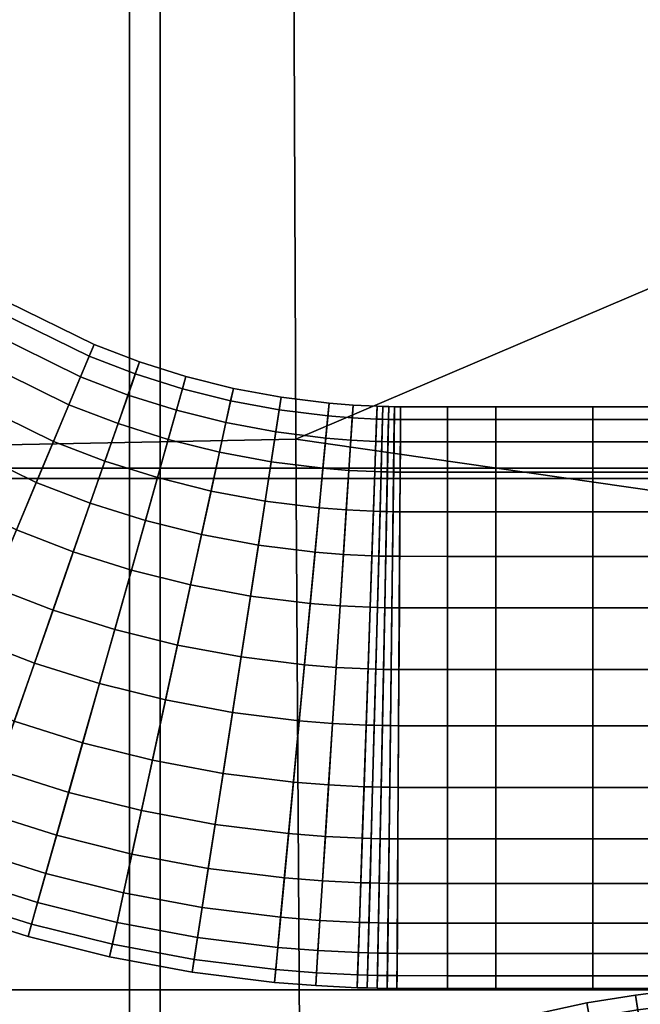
# Model space of a CAD drawing. Header units: millimetres. Extents: x 3220 to 3750, y -1010 to -478.
# Tile 33 of 219: x 3439 to 3456, y -765 to -738. Entities that reach past the tile are written whole.
import ezdxf

# ---------------------------------------------------------------- set-up
doc = ezdxf.new("R2010")
doc.units = ezdxf.units.MM
doc.header["$MEASUREMENT"] = 0
doc.layers.add('predefinito_01', color=7, linetype='Continuous', true_color=0x000000)

msp = doc.modelspace()

# ---------------------------------------------------------------- meshes
at = {"layer": 'predefinito_01'}
mesh = msp.add_polyface(dxfattribs=at)
corners = [(3421.002, -721.816, 400.673), (3416.242, -719.463, 402.264), (3421.23, -713.212, 401.958), (3425.59, -715.858, 400.578), (3417.007, -728.192, 400.776), (3411.868, -726.151, 402.595), (3430.727, -710.371, 400.492), (3433.374, -712.534, 399.961), (3428.563, -717.853, 399.961), (3424.297, -723.617, 399.961), (3413.644, -734.925, 400.884), (3420.617, -729.773, 399.961), (3417.558, -736.26, 399.961), (3426.448, -725.804, 403.961), (3426.448, -725.804, 399.961), (3430.693, -719.988, 399.961), (3422.858, -731.958, 399.961), (3419.952, -738.342, 403.961), (3417.74, -744.848, 399.961), (3419.952, -738.342, 399.961), (3416.206, -751.371, 403.961), (3416.206, -751.371, 399.961), (3435.54, -714.611, 403.961), (3435.54, -714.611, 399.961), (3417.74, -744.848, 399.961), (3417.558, -736.26, 399.961), (3419.952, -738.342, 399.961), (3422.858, -731.958, 399.961), (3430.693, -719.988, 399.961), (3426.448, -725.804, 399.961), (3424.297, -723.617, 399.961), (3420.617, -729.773, 399.961), (3428.563, -717.853, 399.961), (3435.54, -714.611, 399.961), (3433.374, -712.534, 399.961), (3408.167, -727.963, 430.208), (3446.666, -726.923, 428.438), (3446.661, -704.805, 427.345), (3408.162, -706.207, 429.283), (3408.342, -749.778, 431.776), (3446.75, -749.028, 430.15), (3408.63, -771.695, 433.396), (3446.891, -771.161, 431.877), (3485.038, -710.596, 426.923), (3485.038, -732.708, 428.299), (3485.038, -776.213, 431.756), (3485.038, -754.551, 430.084)]
mesh.append_faces([[corners[k] for k in face] for face in [(0, 1, 2, 3), (4, 5, 1, 0), (3, 6, 7, 8), (0, 3, 8, 9), (10, 4, 11, 12), (4, 0, 9, 11), (13, 14, 15, 15), (13, 16, 14, 14), (17, 18, 19, 19), (20, 21, 18, 18), (17, 19, 16, 16), (13, 15, 22, 22), (17, 16, 13, 13), (18, 17, 20, 20), (15, 23, 22, 22), (24, 25, 26, 26), (27, 26, 25, 25), (28, 29, 30, 30), (27, 31, 29, 29), (30, 29, 31, 31), (25, 31, 27, 27), (28, 30, 32, 32), (33, 28, 32, 32), (34, 33, 32, 32), (35, 36, 37, 38), (39, 40, 36, 35), (41, 42, 40, 39), (43, 36, 44, 44), (42, 45, 46, 46), (40, 46, 44, 44), (43, 37, 36, 36), (46, 40, 42, 42), (40, 44, 36, 36)]])
mesh = msp.add_polyface(dxfattribs=at)
corners = [(3442.198, -749.829, 403.961), (3427.917, -749.829, 403.961), (3427.917, -735.549, 403.961), (3442.198, -735.549, 403.961), (3456.478, -749.829, 403.961), (3456.478, -735.549, 403.961), (3470.758, -735.549, 403.961), (3456.478, -721.269, 403.961), (3470.758, -721.269, 403.961), (3470.758, -749.829, 403.961), (3485.038, -735.549, 403.961), (3485.038, -721.269, 403.961), (3485.038, -749.829, 403.961), (3499.318, -735.549, 403.961), (3499.318, -721.269, 403.961), (3438.038, -724.108, 403.961), (3426.448, -725.804, 403.961), (3438.529, -721.531, 403.961), (3435.54, -714.611, 403.961), (3438.529, -726.685, 403.961), (3440.088, -729.058, 403.961), (3419.952, -738.342, 403.961), (3442.461, -730.617, 403.961), (3445.038, -731.108, 403.961), (3447.614, -730.617, 403.961), (3449.987, -729.058, 403.961), (3451.546, -726.685, 403.961), (3452.038, -724.108, 403.961), (3451.546, -721.531, 403.961), (3452.038, -724.108, 403.961), (3452.038, -724.108, 415.961), (3451.546, -721.531, 415.961), (3451.546, -721.531, 403.961), (3449.987, -719.158, 415.961), (3449.987, -719.158, 403.961), (3438.529, -721.531, 403.961), (3440.088, -719.158, 403.961), (3440.088, -719.158, 415.961), (3438.529, -721.531, 415.961), (3438.038, -724.108, 403.961), (3438.038, -724.108, 415.961), (3438.529, -726.685, 403.961), (3438.529, -726.685, 415.961), (3440.088, -729.058, 415.961), (3440.088, -729.058, 403.961), (3442.461, -730.617, 403.961), (3442.461, -730.617, 415.961), (3445.038, -731.108, 415.961), (3445.038, -731.108, 403.961), (3449.987, -729.058, 403.961), (3447.614, -730.617, 403.961), (3447.614, -730.617, 415.961), (3449.987, -729.058, 415.961), (3451.546, -726.685, 403.961), (3451.546, -726.685, 415.961), (3452.038, -724.108, 415.961), (3452.038, -724.108, 403.961), (3449.987, -719.158, 415.961), (3451.546, -721.531, 415.961), (3451.546, -726.685, 415.961), (3438.529, -726.685, 415.961), (3452.038, -724.108, 415.961), (3449.987, -729.058, 415.961), (3447.614, -730.617, 415.961), (3445.038, -731.108, 415.961), (3438.529, -721.531, 415.961), (3438.038, -724.108, 415.961), (3442.461, -730.617, 415.961), (3440.088, -729.058, 415.961)]
mesh.append_faces([[corners[k] for k in face] for face in [(0, 1, 2, 3), (4, 0, 3, 5), (6, 5, 7, 8), (9, 4, 5, 6), (10, 6, 8, 11), (12, 9, 6, 10), (13, 10, 11, 14), (15, 16, 17, 17), (18, 17, 16, 16), (19, 2, 16, 16), (15, 19, 16, 16), (20, 2, 19, 19), (16, 2, 21, 21), (2, 1, 21, 21), (3, 22, 23, 23), (3, 23, 24, 24), (3, 2, 20, 20), (3, 20, 22, 22), (5, 24, 25, 25), (26, 27, 7, 7), (28, 7, 27, 27), (25, 26, 5, 5), (7, 5, 26, 26), (3, 24, 5, 5), (29, 30, 31, 32), (32, 31, 33, 34), (35, 36, 37, 38), (39, 35, 38, 40), (41, 42, 43, 44), (45, 46, 47, 48), (44, 43, 46, 45), (49, 50, 51, 52), (53, 54, 55, 56), (49, 52, 54, 53), (50, 48, 47, 51), (42, 41, 39, 40), (57, 58, 59, 59), (59, 60, 57, 57), (59, 58, 61, 61), (59, 62, 63, 63), (63, 64, 59, 59), (57, 60, 65, 65), (66, 65, 60, 60), (60, 64, 67, 67), (67, 68, 60, 60), (64, 60, 59, 59)]])
mesh = msp.add_polyface(dxfattribs=at)
corners = [(3499.038, -736.109, 403.961), (3513.038, -736.109, 403.961), (3513.038, -722.109, 403.961), (3499.038, -722.109, 403.961), (3485.038, -736.109, 403.961), (3485.038, -722.109, 403.961), (3485.038, -750.109, 403.961), (3499.038, -750.109, 403.961), (3485.038, -764.109, 403.961), (3499.038, -764.109, 403.961), (3485.038, -778.109, 403.961), (3499.038, -778.109, 403.961), (3471.038, -736.109, 403.961), (3471.038, -722.109, 403.961), (3471.038, -750.109, 403.961), (3471.038, -764.109, 403.961), (3471.038, -778.109, 403.961), (3457.038, -736.109, 403.961), (3457.038, -722.109, 403.961), (3457.038, -750.109, 403.961), (3457.038, -764.109, 403.961), (3457.038, -778.109, 403.961), (3443.038, -750.109, 403.961), (3443.038, -736.109, 403.961), (3443.038, -764.109, 403.961), (3443.038, -778.109, 403.961), (3446.805, -722.34, 403.961), (3447.362, -723.188, 403.961), (3447.362, -725.028, 403.961), (3447.538, -724.108, 403.961), (3446.805, -725.876, 403.961), (3445.958, -726.432, 403.961), (3485.038, -736.109, 399.961), (3485.038, -722.109, 399.961), (3499.038, -722.109, 399.961), (3499.038, -736.109, 399.961), (3485.038, -750.109, 399.961), (3499.038, -750.109, 399.961), (3485.038, -764.109, 399.961), (3499.038, -764.109, 399.961), (3485.038, -778.109, 399.961), (3499.038, -778.109, 399.961), (3471.038, -736.109, 399.961), (3471.038, -722.109, 399.961), (3471.038, -750.109, 399.961), (3471.038, -764.109, 399.961), (3471.038, -778.109, 399.961), (3457.038, -736.109, 399.961), (3457.038, -722.109, 399.961), (3457.038, -750.109, 399.961), (3457.038, -764.109, 399.961), (3457.038, -778.109, 399.961), (3443.038, -750.109, 399.961), (3443.038, -736.109, 399.961), (3443.038, -764.109, 399.961), (3443.038, -778.109, 399.961), (3449.538, -724.108, 399.961), (3449.222, -722.452, 399.961), (3448.219, -720.926, 399.961), (3449.222, -725.764, 399.961), (3448.219, -727.29, 399.961), (3446.694, -728.292, 399.961), (3447.362, -725.028, 403.961), (3447.538, -724.108, 403.961), (3449.538, -724.108, 399.961), (3449.222, -725.764, 399.961), (3447.362, -723.188, 403.961), (3449.222, -722.452, 399.961)]
mesh.append_faces([[corners[k] for k in face] for face in [(0, 1, 2, 3), (4, 0, 3, 5), (6, 7, 0, 4), (8, 9, 7, 6), (10, 11, 9, 8), (12, 4, 5, 13), (14, 6, 4, 12), (15, 8, 6, 14), (16, 10, 8, 15), (17, 12, 13, 18), (19, 14, 12, 17), (20, 15, 14, 19), (21, 16, 15, 20), (22, 19, 17, 23), (24, 20, 19, 22), (25, 21, 20, 24), (26, 27, 18, 18), (28, 17, 18, 18), (27, 29, 18, 18), (29, 28, 18, 18), (17, 28, 30, 30), (17, 30, 31, 31), (32, 33, 34, 35), (36, 32, 35, 37), (38, 36, 37, 39), (40, 38, 39, 41), (42, 43, 33, 32), (44, 42, 32, 36), (45, 44, 36, 38), (46, 45, 38, 40), (47, 48, 43, 42), (49, 47, 42, 44), (50, 49, 44, 45), (51, 50, 45, 46), (52, 53, 47, 49), (54, 52, 49, 50), (55, 54, 50, 51), (56, 57, 48, 48), (58, 48, 57, 57), (47, 59, 48, 48), (56, 48, 59, 59), (60, 59, 47, 47), (53, 61, 47, 47), (47, 61, 60, 60), (62, 63, 64, 65), (63, 66, 67, 64)]])
mesh = msp.add_polyface(dxfattribs=at)
corners = [(3429.038, -750.109, 403.961), (3443.038, -750.109, 403.961), (3443.038, -736.109, 403.961), (3429.038, -736.109, 403.961), (3429.038, -764.109, 403.961), (3443.038, -764.109, 403.961), (3429.038, -778.109, 403.961), (3443.038, -778.109, 403.961), (3426.448, -725.804, 403.961), (3422.858, -731.958, 403.961), (3443.27, -725.876, 403.961), (3419.952, -738.342, 403.961), (3415.321, -757.819, 403.961), (3415.321, -770.399, 403.961), (3417.74, -744.848, 403.961), (3416.206, -751.371, 403.961), (3415.038, -764.109, 403.961), (3416.206, -776.846, 403.961), (3417.74, -783.37, 403.961), (3419.952, -789.875, 403.961), (3445.038, -726.608, 403.961), (3444.117, -726.432, 403.961), (3429.038, -750.109, 399.961), (3429.038, -736.109, 399.961), (3443.038, -736.109, 399.961), (3443.038, -750.109, 399.961), (3429.038, -764.109, 399.961), (3443.038, -764.109, 399.961), (3429.038, -778.109, 399.961), (3443.038, -778.109, 399.961), (3445.038, -728.608, 399.961), (3446.694, -728.292, 399.961), (3443.381, -728.292, 399.961), (3440.854, -725.764, 399.961), (3441.855, -727.29, 399.961), (3422.858, -731.958, 399.961), (3426.448, -725.804, 399.961), (3419.952, -738.342, 399.961), (3415.321, -757.819, 399.961), (3416.206, -751.371, 399.961), (3417.74, -744.848, 399.961), (3415.038, -764.109, 399.961), (3415.321, -770.399, 399.961), (3416.206, -776.846, 399.961), (3417.74, -783.37, 399.961), (3419.952, -789.875, 399.961), (3415.321, -770.399, 399.961), (3415.321, -770.399, 403.961), (3415.038, -764.109, 403.961), (3415.038, -764.109, 399.961), (3417.74, -783.37, 399.961), (3417.74, -783.37, 403.961), (3416.206, -776.846, 403.961), (3416.206, -776.846, 399.961), (3419.952, -738.342, 399.961), (3419.952, -738.342, 403.961), (3422.858, -731.958, 403.961), (3422.858, -731.958, 399.961), (3416.206, -751.371, 399.961), (3416.206, -751.371, 403.961), (3417.74, -744.848, 403.961), (3417.74, -744.848, 399.961), (3415.038, -764.109, 399.961), (3415.038, -764.109, 403.961), (3415.321, -757.819, 403.961), (3415.321, -757.819, 399.961)]
mesh.append_faces([[corners[k] for k in face] for face in [(0, 1, 2, 3), (4, 5, 1, 0), (6, 7, 5, 4), (8, 9, 3, 3), (10, 3, 2, 2), (9, 11, 3, 3), (11, 0, 3, 3), (0, 12, 4, 4), (4, 13, 6, 6), (11, 14, 0, 0), (0, 15, 12, 12), (16, 4, 12, 12), (17, 18, 6, 6), (6, 13, 17, 17), (16, 13, 4, 4), (15, 0, 14, 14), (19, 6, 18, 18), (20, 21, 2, 2), (22, 23, 24, 25), (26, 22, 25, 27), (28, 26, 27, 29), (30, 31, 24, 24), (32, 30, 24, 24), (33, 34, 23, 23), (24, 23, 34, 34), (35, 36, 23, 23), (23, 22, 37, 37), (22, 26, 38, 38), (35, 23, 37, 37), (22, 39, 40, 40), (38, 26, 41, 41), (38, 39, 22, 22), (22, 40, 37, 37), (42, 41, 26, 26), (43, 28, 44, 44), (45, 44, 28, 28), (42, 28, 43, 43), (28, 42, 26, 26), (46, 47, 48, 49), (50, 51, 52, 53), (53, 52, 47, 46), (54, 55, 56, 57), (58, 59, 60, 61), (62, 63, 64, 65), (65, 64, 59, 58), (61, 60, 55, 54)]])
mesh = msp.add_polyface(dxfattribs=at)
corners = [(3442.198, -764.109, 403.961), (3427.917, -764.109, 403.961), (3427.917, -749.829, 403.961), (3442.198, -749.829, 403.961), (3442.198, -778.389, 403.961), (3427.917, -778.389, 403.961), (3442.198, -792.669, 403.961), (3427.917, -792.669, 403.961), (3456.478, -764.109, 403.961), (3456.478, -749.829, 403.961), (3456.478, -778.389, 403.961), (3456.478, -792.669, 403.961), (3470.758, -764.109, 403.961), (3470.758, -749.829, 403.961), (3470.758, -778.389, 403.961), (3470.758, -792.669, 403.961), (3470.758, -806.949, 403.961), (3456.478, -806.949, 403.961), (3485.038, -764.109, 403.961), (3485.038, -749.829, 403.961), (3485.038, -778.389, 403.961), (3485.038, -792.669, 403.961), (3485.038, -806.949, 403.961), (3499.318, -764.109, 403.961), (3499.318, -749.829, 403.961), (3499.318, -778.389, 403.961), (3499.318, -792.669, 403.961), (3499.318, -806.949, 403.961), (3416.206, -751.371, 403.961), (3419.952, -738.342, 403.961), (3415.038, -764.109, 403.961), (3416.206, -776.846, 403.961), (3419.952, -789.875, 403.961), (3440.088, -799.156, 403.961), (3445.038, -797.106, 403.961), (3442.461, -797.597, 403.961), (3447.614, -797.597, 403.961), (3426.448, -802.413, 403.961), (3438.529, -801.529, 403.961), (3449.987, -799.156, 403.961), (3451.546, -801.529, 403.961), (3447.614, -797.597, 403.961), (3449.987, -799.156, 403.961), (3449.987, -799.156, 415.961), (3447.614, -797.597, 415.961), (3451.546, -801.529, 403.961), (3451.546, -801.529, 415.961), (3445.038, -797.106, 403.961), (3445.038, -797.106, 415.961), (3442.461, -797.597, 415.961), (3442.461, -797.597, 403.961), (3438.529, -801.529, 403.961), (3440.088, -799.156, 403.961), (3440.088, -799.156, 415.961), (3438.529, -801.529, 415.961), (3449.987, -799.156, 415.961), (3445.038, -797.106, 415.961), (3447.614, -797.597, 415.961), (3442.461, -797.597, 415.961), (3438.529, -801.529, 415.961), (3440.088, -799.156, 415.961)]
mesh.append_faces([[corners[k] for k in face] for face in [(0, 1, 2, 3), (4, 5, 1, 0), (6, 7, 5, 4), (8, 0, 3, 9), (10, 4, 0, 8), (11, 6, 4, 10), (12, 8, 9, 13), (14, 10, 8, 12), (15, 11, 10, 14), (16, 17, 11, 15), (18, 12, 13, 19), (20, 14, 12, 18), (21, 15, 14, 20), (22, 16, 15, 21), (23, 18, 19, 24), (25, 20, 18, 23), (26, 21, 20, 25), (27, 22, 21, 26), (2, 28, 29, 29), (30, 28, 1, 1), (28, 2, 1, 1), (5, 31, 1, 1), (30, 1, 31, 31), (7, 32, 5, 5), (31, 5, 32, 32), (6, 33, 7, 7), (6, 34, 35, 35), (36, 34, 6, 6), (35, 33, 6, 6), (37, 32, 7, 7), (38, 37, 7, 7), (38, 7, 33, 33), (11, 39, 36, 36), (17, 40, 11, 11), (39, 11, 40, 40), (11, 36, 6, 6), (41, 42, 43, 44), (45, 46, 43, 42), (47, 48, 49, 50), (51, 52, 53, 54), (50, 49, 53, 52), (47, 41, 44, 48), (55, 56, 57, 57), (58, 56, 55, 55), (59, 60, 58, 58), (59, 58, 55, 55)]])
mesh = msp.add_polyface(dxfattribs=at)
corners = [(3440.658, -752.114, 399.074), (3442.249, -752.615, 399.074), (3442.963, -750.084, 397.635), (3441.525, -749.631, 397.635), (3441.123, -750.782, 384.458), (3442.632, -751.258, 384.458), (3441.791, -754.241, 383.498), (3440.102, -753.709, 383.498), (3439.1, -751.517, 399.074), (3440.115, -749.091, 397.635), (3439.644, -750.215, 384.458), (3438.448, -753.075, 383.498), (3440.534, -748.088, 386.374), (3441.883, -748.605, 386.374), (3441.09, -746.76, 389.004), (3442.356, -747.246, 389.004), (3441.225, -746.438, 392.23), (3442.472, -746.916, 392.23), (3440.854, -747.324, 395.329), (3442.156, -747.822, 395.329), (3440.115, -749.091, 397.635), (3441.525, -749.631, 397.635), (3436.124, -750.055, 399.074), (3437.423, -747.769, 397.635), (3434.53, -752.86, 399.424), (3437.855, -754.493, 399.424), (3436.82, -748.829, 384.458), (3435.289, -751.524, 383.498), (3437.96, -746.824, 386.374), (3438.671, -745.573, 389.004), (3438.844, -745.268, 392.23), (3438.369, -746.103, 395.329), (3437.423, -747.769, 397.635), (3433.345, -748.247, 399.074), (3434.909, -746.133, 397.635), (3431.426, -750.84, 399.424), (3432.34, -749.605, 383.498), (3433.696, -754.329, 383.848), (3430.421, -752.198, 383.848), (3434.184, -747.113, 384.458), (3435.556, -745.26, 386.374), (3434.909, -746.133, 397.635), (3436.049, -744.593, 395.329), (3433.026, -748.008, 399.074), (3434.621, -745.917, 397.635), (3431.07, -750.573, 399.424), (3433.882, -746.886, 384.458), (3432.002, -749.351, 383.498), (3435.281, -745.053, 386.374), (3432.868, -747.886, 399.074), (3434.478, -745.806, 397.635), (3433.731, -746.771, 384.458), (3431.834, -749.221, 383.498), (3435.143, -744.947, 386.374), (3432.71, -747.763, 399.074), (3434.334, -745.695, 397.635), (3433.581, -746.653, 384.458), (3431.667, -749.091, 383.498), (3432.345, -747.47, 399.074), (3434.005, -745.431, 397.635), (3433.235, -746.376, 384.458), (3431.279, -748.781, 383.498), (3431.955, -747.153, 399.074), (3433.619, -745.116, 397.635)]
mesh.append_faces([[corners[k] for k in face] for face in [(0, 1, 2, 3), (4, 5, 6, 7), (8, 0, 3, 9), (10, 4, 7, 11), (12, 13, 4, 10), (14, 15, 13, 12), (16, 17, 15, 14), (18, 19, 17, 16), (20, 21, 19, 18), (22, 8, 9, 23), (24, 25, 8, 22), (26, 10, 11, 27), (28, 12, 10, 26), (29, 14, 12, 28), (30, 16, 14, 29), (31, 18, 16, 30), (32, 20, 18, 31), (33, 22, 23, 34), (35, 24, 22, 33), (36, 27, 37, 38), (39, 26, 27, 36), (40, 28, 26, 39), (41, 32, 31, 42), (43, 33, 34, 44), (45, 35, 33, 43), (46, 39, 36, 47), (48, 40, 39, 46), (49, 43, 44, 50), (51, 46, 47, 52), (53, 48, 46, 51), (54, 49, 50, 55), (56, 51, 52, 57), (58, 54, 55, 59), (60, 56, 57, 61), (62, 58, 59, 63)]])
mesh = msp.add_polyface(dxfattribs=at)
corners = [(3447.966, -753.594, 399.074), (3448.789, -753.635, 399.074), (3448.879, -751.006, 397.635), (3448.135, -750.97, 397.635), (3448.204, -749.885, 386.374), (3448.916, -749.92, 386.374), (3448.837, -752.225, 384.458), (3448.057, -752.187, 384.458), (3448.296, -748.449, 389.004), (3448.965, -748.482, 389.004), (3448.319, -748.1, 392.23), (3448.977, -748.132, 392.23), (3448.257, -749.058, 395.329), (3448.944, -749.092, 395.329), (3448.135, -750.97, 397.635), (3448.879, -751.006, 397.635), (3447.146, -753.529, 399.074), (3447.392, -750.911, 397.635), (3447.494, -749.829, 386.374), (3447.278, -752.125, 384.458), (3447.629, -748.396, 389.004), (3447.662, -748.048, 392.23), (3447.572, -749.004, 395.329), (3447.392, -750.911, 397.635), (3445.511, -753.326, 399.074), (3445.914, -750.727, 397.635), (3446.081, -749.653, 386.374), (3445.728, -751.932, 384.458), (3446.301, -748.231, 389.004), (3446.355, -747.885, 392.23), (3446.208, -748.834, 395.329), (3445.914, -750.727, 397.635), (3443.87, -753.02, 399.074), (3444.43, -750.451, 397.635), (3444.661, -749.389, 386.374), (3444.17, -751.642, 384.458), (3444.967, -747.982, 389.004), (3445.042, -747.641, 392.23), (3444.837, -748.579, 395.329), (3444.43, -750.451, 397.635), (3442.249, -752.615, 399.074), (3442.963, -750.084, 397.635), (3442.632, -751.258, 384.458), (3443.511, -754.671, 383.498), (3441.791, -754.241, 383.498), (3443.259, -749.039, 386.374), (3443.649, -747.653, 389.004), (3443.744, -747.317, 392.23), (3443.484, -748.241, 395.329), (3442.963, -750.084, 397.635), (3441.883, -748.605, 386.374), (3441.123, -750.782, 384.458), (3442.356, -747.246, 389.004), (3442.472, -746.916, 392.23), (3442.156, -747.822, 395.329), (3441.525, -749.631, 397.635)]
mesh.append_faces([[corners[k] for k in face] for face in [(0, 1, 2, 3), (4, 5, 6, 7), (8, 9, 5, 4), (10, 11, 9, 8), (12, 13, 11, 10), (14, 15, 13, 12), (16, 0, 3, 17), (18, 4, 7, 19), (20, 8, 4, 18), (21, 10, 8, 20), (22, 12, 10, 21), (23, 14, 12, 22), (24, 16, 17, 25), (26, 18, 19, 27), (28, 20, 18, 26), (29, 21, 20, 28), (30, 22, 21, 29), (31, 23, 22, 30), (32, 24, 25, 33), (34, 26, 27, 35), (36, 28, 26, 34), (37, 29, 28, 36), (38, 30, 29, 37), (39, 31, 30, 38), (40, 32, 33, 41), (42, 35, 43, 44), (45, 34, 35, 42), (46, 36, 34, 45), (47, 37, 36, 46), (48, 38, 37, 47), (49, 39, 38, 48), (50, 45, 42, 51), (52, 46, 45, 50), (53, 47, 46, 52), (54, 48, 47, 53), (55, 49, 48, 54)]])
mesh = msp.add_polyface(dxfattribs=at)
corners = [(3450.903, -753.651, 399.074), (3452.233, -753.651, 399.074), (3452.234, -751.021, 397.635), (3450.903, -751.021, 397.635), (3450.903, -749.934, 386.374), (3452.235, -749.934, 386.374), (3452.234, -752.24, 384.458), (3450.903, -752.24, 384.458), (3450.903, -748.495, 389.004), (3452.235, -748.495, 389.004), (3450.903, -748.145, 392.23), (3452.235, -748.145, 392.23), (3450.903, -749.105, 395.329), (3452.235, -749.105, 395.329), (3450.903, -751.021, 397.635), (3452.234, -751.021, 397.635), (3449.588, -753.65, 399.074), (3449.604, -751.02, 397.635), (3449.611, -749.933, 386.374), (3449.596, -752.239, 384.458), (3449.62, -748.494, 389.004), (3449.622, -748.145, 392.23), (3449.616, -749.105, 395.329), (3449.604, -751.02, 397.635), (3449.385, -753.649, 399.074), (3449.418, -751.019, 397.635), (3449.432, -749.932, 386.374), (3449.403, -752.238, 384.458), (3449.45, -748.493, 389.004), (3449.454, -748.143, 392.23), (3449.442, -749.104, 395.329), (3449.418, -751.019, 397.635), (3449.188, -753.645, 399.074), (3449.24, -751.016, 397.635), (3449.261, -749.93, 386.374), (3449.216, -752.235, 384.458), (3449.289, -748.491, 389.004), (3449.296, -748.141, 392.23), (3449.277, -749.101, 395.329), (3449.24, -751.016, 397.635), (3448.988, -753.641, 399.074), (3449.059, -751.012, 397.635), (3449.088, -749.925, 386.374), (3449.026, -752.231, 384.458), (3449.127, -748.487, 389.004), (3449.136, -748.137, 392.23), (3449.11, -749.097, 395.329), (3449.059, -751.012, 397.635), (3448.789, -753.635, 399.074), (3448.879, -751.006, 397.635), (3448.916, -749.92, 386.374), (3448.837, -752.225, 384.458), (3448.965, -748.482, 389.004), (3448.977, -748.132, 392.23), (3448.944, -749.092, 395.329), (3448.879, -751.006, 397.635)]
mesh.append_faces([[corners[k] for k in face] for face in [(0, 1, 2, 3), (4, 5, 6, 7), (8, 9, 5, 4), (10, 11, 9, 8), (12, 13, 11, 10), (14, 15, 13, 12), (16, 0, 3, 17), (18, 4, 7, 19), (20, 8, 4, 18), (21, 10, 8, 20), (22, 12, 10, 21), (23, 14, 12, 22), (24, 16, 17, 25), (26, 18, 19, 27), (28, 20, 18, 26), (29, 21, 20, 28), (30, 22, 21, 29), (31, 23, 22, 30), (32, 24, 25, 33), (34, 26, 27, 35), (36, 28, 26, 34), (37, 29, 28, 36), (38, 30, 29, 37), (39, 31, 30, 38), (40, 32, 33, 41), (42, 34, 35, 43), (44, 36, 34, 42), (45, 37, 36, 44), (46, 38, 37, 45), (47, 39, 38, 46), (48, 40, 41, 49), (50, 42, 43, 51), (52, 44, 42, 50), (53, 45, 44, 52), (54, 46, 45, 53), (55, 47, 46, 54)]])
mesh = msp.add_polyface(dxfattribs=at)
corners = [(3457.553, -753.651, 399.074), (3460.213, -753.651, 399.074), (3460.213, -751.021, 397.635), (3457.553, -751.021, 397.635), (3457.553, -756.877, 399.424), (3460.213, -756.877, 399.424), (3457.553, -759.976, 398.464), (3460.213, -759.976, 398.464), (3457.553, -755.34, 383.498), (3460.213, -755.34, 383.498), (3460.213, -758.566, 383.848), (3457.553, -758.566, 383.848), (3457.553, -752.24, 384.458), (3460.213, -752.24, 384.458), (3457.553, -749.934, 386.374), (3460.213, -749.934, 386.374), (3457.553, -748.495, 389.004), (3460.213, -748.495, 389.004), (3457.553, -748.145, 392.23), (3460.213, -748.145, 392.23), (3457.553, -749.105, 395.329), (3460.213, -749.105, 395.329), (3457.553, -751.021, 397.635), (3460.213, -751.021, 397.635), (3454.892, -753.651, 399.074), (3454.892, -751.021, 397.635), (3454.892, -756.877, 399.424), (3454.892, -759.976, 398.464), (3454.892, -762.282, 396.549), (3457.553, -762.282, 396.549), (3454.892, -763.721, 393.919), (3457.553, -763.721, 393.919), (3454.892, -764.071, 390.693), (3457.553, -764.071, 390.693), (3454.892, -763.111, 387.593), (3457.553, -763.111, 387.593), (3454.892, -761.196, 385.287), (3457.553, -761.196, 385.287), (3454.892, -758.566, 383.848), (3454.892, -755.34, 383.498), (3454.892, -752.24, 384.458), (3454.892, -749.934, 386.374), (3454.892, -748.495, 389.004), (3454.892, -748.145, 392.23), (3454.892, -749.105, 395.329), (3454.892, -751.021, 397.635), (3452.233, -753.651, 399.074), (3452.234, -751.021, 397.635), (3452.232, -756.877, 399.424), (3452.233, -755.34, 383.498), (3452.232, -758.566, 383.848), (3452.234, -752.24, 384.458), (3452.235, -749.934, 386.374), (3452.235, -748.495, 389.004), (3452.235, -748.145, 392.23), (3452.235, -749.105, 395.329), (3452.234, -751.021, 397.635)]
mesh.append_faces([[corners[k] for k in face] for face in [(0, 1, 2, 3), (4, 5, 1, 0), (6, 7, 5, 4), (8, 9, 10, 11), (12, 13, 9, 8), (14, 15, 13, 12), (16, 17, 15, 14), (18, 19, 17, 16), (20, 21, 19, 18), (22, 23, 21, 20), (24, 0, 3, 25), (26, 4, 0, 24), (27, 6, 4, 26), (28, 29, 6, 27), (30, 31, 29, 28), (32, 33, 31, 30), (34, 35, 33, 32), (36, 37, 35, 34), (38, 11, 37, 36), (39, 8, 11, 38), (40, 12, 8, 39), (41, 14, 12, 40), (42, 16, 14, 41), (43, 18, 16, 42), (44, 20, 18, 43), (45, 22, 20, 44), (46, 24, 25, 47), (48, 26, 24, 46), (49, 39, 38, 50), (51, 40, 39, 49), (52, 41, 40, 51), (53, 42, 41, 52), (54, 43, 42, 53), (55, 44, 43, 54), (56, 45, 44, 55)]])
mesh = msp.add_polyface(dxfattribs=at)
corners = [(3441.373, -755.72, 399.424), (3443.184, -756.172, 399.424), (3443.87, -753.02, 399.074), (3442.249, -752.615, 399.074), (3440.531, -758.703, 398.464), (3442.524, -759.201, 398.464), (3439.905, -760.922, 396.549), (3442.034, -761.454, 396.549), (3439.514, -762.307, 393.919), (3441.728, -762.86, 393.919), (3439.419, -762.644, 390.693), (3441.653, -763.202, 390.693), (3439.68, -761.72, 387.593), (3441.857, -762.264, 387.593), (3440.2, -759.877, 385.287), (3442.265, -760.392, 385.287), (3440.914, -757.346, 383.848), (3442.824, -757.823, 383.848), (3441.791, -754.241, 383.498), (3443.511, -754.671, 383.498), (3439.596, -755.16, 399.424), (3440.658, -752.114, 399.074), (3438.575, -758.086, 398.464), (3437.815, -760.264, 396.549), (3437.342, -761.623, 393.919), (3437.226, -761.953, 390.693), (3437.542, -761.046, 387.593), (3438.174, -759.238, 385.287), (3439.04, -756.755, 383.848), (3440.102, -753.709, 383.498), (3437.855, -754.493, 399.424), (3439.1, -751.517, 399.074), (3436.658, -757.352, 398.464), (3435.768, -759.479, 396.549), (3435.213, -760.807, 393.919), (3435.078, -761.13, 390.693), (3435.448, -760.244, 387.593), (3436.188, -758.477, 385.287), (3437.203, -756.051, 383.848), (3438.448, -753.075, 383.498), (3432.999, -755.555, 398.464), (3434.53, -752.86, 399.424), (3431.86, -757.56, 396.549), (3431.149, -758.811, 393.919), (3430.976, -759.115, 390.693), (3431.45, -758.281, 387.593), (3432.396, -756.615, 385.287), (3433.696, -754.329, 383.848), (3435.289, -751.524, 383.498)]
mesh.append_faces([[corners[k] for k in face] for face in [(0, 1, 2, 3), (4, 5, 1, 0), (6, 7, 5, 4), (8, 9, 7, 6), (10, 11, 9, 8), (12, 13, 11, 10), (14, 15, 13, 12), (16, 17, 15, 14), (18, 19, 17, 16), (20, 0, 3, 21), (22, 4, 0, 20), (23, 6, 4, 22), (24, 8, 6, 23), (25, 10, 8, 24), (26, 12, 10, 25), (27, 14, 12, 26), (28, 16, 14, 27), (29, 18, 16, 28), (30, 20, 21, 31), (32, 22, 20, 30), (33, 23, 22, 32), (34, 24, 23, 33), (35, 25, 24, 34), (36, 26, 25, 35), (37, 27, 26, 36), (38, 28, 27, 37), (39, 29, 28, 38), (40, 32, 30, 41), (42, 33, 32, 40), (43, 34, 33, 42), (44, 35, 34, 43), (45, 36, 35, 44), (46, 37, 36, 45), (47, 38, 37, 46), (48, 39, 38, 47)]])
mesh = msp.add_polyface(dxfattribs=at)
corners = [(3447.414, -762.208, 396.549), (3448.494, -762.261, 396.549), (3448.573, -759.956, 398.464), (3447.561, -759.907, 398.464), (3447.321, -763.644, 393.919), (3448.445, -763.699, 393.919), (3447.299, -763.993, 390.693), (3448.433, -764.049, 390.693), (3447.36, -763.035, 387.593), (3448.466, -763.089, 387.593), (3447.483, -761.124, 385.287), (3448.531, -761.175, 385.287), (3447.652, -758.499, 383.848), (3448.621, -758.547, 383.848), (3446.843, -756.741, 399.424), (3447.76, -756.814, 399.424), (3447.966, -753.594, 399.074), (3447.146, -753.529, 399.074), (3446.552, -759.827, 398.464), (3446.336, -762.123, 396.549), (3446.201, -763.555, 393.919), (3446.168, -763.904, 390.693), (3446.258, -762.948, 387.593), (3446.438, -761.041, 385.287), (3446.685, -758.423, 383.848), (3446.987, -755.211, 383.498), (3447.858, -755.28, 383.498), (3447.278, -752.125, 384.458), (3448.057, -752.187, 384.458), (3445.018, -756.514, 399.424), (3445.511, -753.326, 399.074), (3444.543, -759.577, 398.464), (3444.189, -761.855, 396.549), (3443.969, -763.278, 393.919), (3443.916, -763.623, 390.693), (3444.063, -762.674, 387.593), (3444.356, -760.782, 385.287), (3444.759, -758.183, 383.848), (3445.253, -754.995, 383.498), (3445.728, -751.932, 384.458), (3443.184, -756.172, 399.424), (3443.87, -753.02, 399.074), (3442.524, -759.201, 398.464), (3442.034, -761.454, 396.549), (3441.728, -762.86, 393.919), (3441.653, -763.202, 390.693), (3441.857, -762.264, 387.593), (3442.265, -760.392, 385.287), (3442.824, -757.823, 383.848), (3443.511, -754.671, 383.498), (3444.17, -751.642, 384.458)]
mesh.append_faces([[corners[k] for k in face] for face in [(0, 1, 2, 3), (4, 5, 1, 0), (6, 7, 5, 4), (8, 9, 7, 6), (10, 11, 9, 8), (12, 13, 11, 10), (14, 15, 16, 17), (18, 3, 15, 14), (19, 0, 3, 18), (20, 4, 0, 19), (21, 6, 4, 20), (22, 8, 6, 21), (23, 10, 8, 22), (24, 12, 10, 23), (25, 26, 12, 24), (27, 28, 26, 25), (29, 14, 17, 30), (31, 18, 14, 29), (32, 19, 18, 31), (33, 20, 19, 32), (34, 21, 20, 33), (35, 22, 21, 34), (36, 23, 22, 35), (37, 24, 23, 36), (38, 25, 24, 37), (39, 27, 25, 38), (40, 29, 30, 41), (42, 31, 29, 40), (43, 32, 31, 42), (44, 33, 32, 43), (45, 34, 33, 44), (46, 35, 34, 45), (47, 36, 35, 46), (48, 37, 36, 47), (49, 38, 37, 48), (50, 39, 38, 49)]])
mesh = msp.add_polyface(dxfattribs=at)
corners = [(3452.231, -759.976, 398.464), (3454.892, -759.976, 398.464), (3454.892, -756.877, 399.424), (3452.232, -756.877, 399.424), (3452.232, -758.566, 383.848), (3454.892, -758.566, 383.848), (3454.892, -761.196, 385.287), (3452.231, -761.195, 385.287), (3450.903, -756.877, 399.424), (3452.233, -753.651, 399.074), (3450.903, -753.651, 399.074), (3450.903, -759.976, 398.464), (3450.903, -758.566, 383.848), (3450.903, -761.196, 385.287), (3450.903, -755.34, 383.498), (3452.233, -755.34, 383.498), (3450.903, -752.24, 384.458), (3452.234, -752.24, 384.458), (3449.568, -756.876, 399.424), (3449.588, -753.65, 399.074), (3449.548, -759.975, 398.464), (3449.557, -758.565, 383.848), (3449.541, -761.194, 385.287), (3449.577, -755.339, 383.498), (3449.596, -752.239, 384.458), (3449.345, -756.874, 399.424), (3449.385, -753.649, 399.074), (3449.307, -759.974, 398.464), (3449.324, -758.563, 383.848), (3449.291, -761.193, 385.287), (3449.365, -755.337, 383.498), (3449.403, -752.238, 384.458), (3449.125, -756.871, 399.424), (3449.188, -753.645, 399.074), (3449.063, -759.97, 398.464), (3449.091, -758.559, 383.848), (3449.04, -761.189, 385.287), (3449.155, -755.334, 383.498), (3449.216, -752.235, 384.458), (3448.901, -756.865, 399.424), (3448.988, -753.641, 399.074), (3448.818, -759.964, 398.464), (3448.856, -758.554, 383.848), (3448.785, -761.183, 385.287), (3448.943, -755.329, 383.498), (3449.026, -752.231, 384.458), (3448.679, -756.859, 399.424), (3448.789, -753.635, 399.074), (3448.573, -759.956, 398.464), (3448.621, -758.547, 383.848), (3448.531, -761.175, 385.287), (3448.731, -755.323, 383.498), (3448.837, -752.225, 384.458), (3447.76, -756.814, 399.424), (3447.966, -753.594, 399.074), (3447.561, -759.907, 398.464), (3447.858, -755.28, 383.498), (3447.652, -758.499, 383.848), (3448.057, -752.187, 384.458)]
mesh.append_faces([[corners[k] for k in face] for face in [(0, 1, 2, 3), (4, 5, 6, 7), (8, 3, 9, 10), (11, 0, 3, 8), (12, 4, 7, 13), (14, 15, 4, 12), (16, 17, 15, 14), (18, 8, 10, 19), (20, 11, 8, 18), (21, 12, 13, 22), (23, 14, 12, 21), (24, 16, 14, 23), (25, 18, 19, 26), (27, 20, 18, 25), (28, 21, 22, 29), (30, 23, 21, 28), (31, 24, 23, 30), (32, 25, 26, 33), (34, 27, 25, 32), (35, 28, 29, 36), (37, 30, 28, 35), (38, 31, 30, 37), (39, 32, 33, 40), (41, 34, 32, 39), (42, 35, 36, 43), (44, 37, 35, 42), (45, 38, 37, 44), (46, 39, 40, 47), (48, 41, 39, 46), (49, 42, 43, 50), (51, 44, 42, 49), (52, 45, 44, 51), (53, 46, 47, 54), (55, 48, 46, 53), (56, 51, 49, 57), (58, 52, 51, 56)]])
mesh = msp.add_polyface(dxfattribs=at)
corners = [(3452.231, -762.282, 396.549), (3454.892, -762.282, 396.549), (3454.892, -759.976, 398.464), (3452.231, -759.976, 398.464), (3452.23, -763.721, 393.919), (3454.892, -763.721, 393.919), (3452.23, -764.071, 390.693), (3454.892, -764.071, 390.693), (3452.23, -763.111, 387.593), (3454.892, -763.111, 387.593), (3452.231, -761.195, 385.287), (3454.892, -761.196, 385.287), (3450.903, -762.282, 396.549), (3450.903, -759.976, 398.464), (3450.903, -763.721, 393.919), (3450.903, -764.071, 390.693), (3450.903, -763.111, 387.593), (3450.903, -761.196, 385.287), (3449.534, -762.281, 396.549), (3449.548, -759.975, 398.464), (3449.525, -763.72, 393.919), (3449.523, -764.07, 390.693), (3449.529, -763.11, 387.593), (3449.541, -761.194, 385.287), (3449.278, -762.279, 396.549), (3449.307, -759.974, 398.464), (3449.26, -763.718, 393.919), (3449.255, -764.068, 390.693), (3449.267, -763.108, 387.593), (3449.291, -761.193, 385.287), (3449.018, -762.275, 396.549), (3449.063, -759.97, 398.464), (3448.99, -763.714, 393.919), (3448.983, -764.064, 390.693), (3449.002, -763.104, 387.593), (3449.04, -761.189, 385.287), (3448.756, -762.269, 396.549), (3448.818, -759.964, 398.464), (3448.717, -763.708, 393.919), (3448.708, -764.057, 390.693), (3448.733, -763.098, 387.593), (3448.785, -761.183, 385.287), (3448.494, -762.261, 396.549), (3448.573, -759.956, 398.464), (3448.445, -763.699, 393.919), (3448.433, -764.049, 390.693), (3448.466, -763.089, 387.593), (3448.531, -761.175, 385.287)]
mesh.append_faces([[corners[k] for k in face] for face in [(0, 1, 2, 3), (4, 5, 1, 0), (6, 7, 5, 4), (8, 9, 7, 6), (10, 11, 9, 8), (12, 0, 3, 13), (14, 4, 0, 12), (15, 6, 4, 14), (16, 8, 6, 15), (17, 10, 8, 16), (18, 12, 13, 19), (20, 14, 12, 18), (21, 15, 14, 20), (22, 16, 15, 21), (23, 17, 16, 22), (24, 18, 19, 25), (26, 20, 18, 24), (27, 21, 20, 26), (28, 22, 21, 27), (29, 23, 22, 28), (30, 24, 25, 31), (32, 26, 24, 30), (33, 27, 26, 32), (34, 28, 27, 33), (35, 29, 28, 34), (36, 30, 31, 37), (38, 32, 30, 36), (39, 33, 32, 38), (40, 34, 33, 39), (41, 35, 34, 40), (42, 36, 37, 43), (44, 38, 36, 42), (45, 39, 38, 44), (46, 40, 39, 45), (47, 41, 40, 46)]])
mesh = msp.add_polyface(dxfattribs=at)
corners = [(3460.143, -764.784, 387.738), (3460.46, -764.774, 387.738), (3460.512, -766.642, 385.395), (3460.21, -766.651, 385.395), (3460.111, -763.886, 390.856), (3460.436, -763.876, 390.856), (3460.125, -764.3, 394.075), (3460.447, -764.29, 394.075), (3460.179, -765.79, 396.675), (3460.488, -765.78, 396.675), (3460.263, -768.133, 398.544), (3460.552, -768.123, 398.544), (3457.503, -764.973, 387.738), (3457.703, -766.831, 385.395), (3457.406, -764.08, 390.856), (3457.451, -764.492, 394.075), (3457.611, -765.975, 396.675), (3457.862, -768.305, 398.544), (3458.196, -771.405, 399.443), (3460.375, -771.249, 399.443), (3458.541, -774.605, 399.028), (3460.491, -774.465, 399.028), (3457.982, -769.417, 383.903), (3460.303, -769.25, 383.903), (3460.419, -772.467, 383.489), (3458.326, -772.617, 383.489), (3457.703, -766.831, 385.395), (3460.21, -766.651, 385.395), (3456.189, -765.138, 387.738), (3456.456, -766.988, 385.395), (3456.061, -764.25, 390.856), (3456.12, -764.659, 394.075), (3456.333, -766.135, 396.675), (3456.667, -768.455, 398.544), (3457.112, -771.542, 399.443), (3457.571, -774.727, 399.028), (3456.826, -769.562, 383.903), (3457.285, -772.748, 383.489), (3456.456, -766.988, 385.395), (3454.882, -765.351, 387.738), (3455.214, -767.19, 385.395), (3454.722, -764.467, 390.856), (3454.796, -764.874, 394.075), (3455.061, -766.342, 396.675), (3455.478, -768.648, 398.544), (3456.032, -771.717, 399.443), (3456.604, -774.884, 399.028), (3455.677, -769.749, 383.903), (3456.249, -772.916, 383.489), (3455.214, -767.19, 385.395), (3452.238, -765.929, 387.738), (3452.704, -767.739, 385.395), (3452.015, -765.059, 390.856), (3452.118, -765.46, 394.075), (3452.489, -766.904, 396.675), (3453.073, -769.174, 398.544), (3453.85, -772.194, 399.443), (3454.652, -775.311, 399.028), (3453.352, -770.258, 383.903), (3454.154, -773.374, 383.489), (3452.704, -767.739, 385.395), (3449.644, -766.698, 387.738), (3450.24, -768.47, 385.395), (3449.357, -765.847, 390.856), (3449.489, -766.24, 394.075), (3449.965, -767.653, 396.675), (3450.713, -769.874, 398.544), (3451.708, -772.829, 399.443), (3452.735, -775.879, 399.028), (3451.07, -770.934, 383.903), (3452.097, -773.984, 383.489), (3450.24, -768.47, 385.395), (3444.657, -768.794, 387.738), (3445.505, -770.459, 385.395), (3444.25, -767.993, 390.856), (3444.438, -768.362, 394.075), (3445.114, -769.691, 396.675), (3446.177, -771.78, 398.544), (3447.592, -774.559, 399.443), (3446.685, -772.777, 383.903), (3448.145, -775.645, 383.489), (3445.505, -770.459, 385.395), (3440.053, -771.574, 387.738), (3441.133, -773.1, 385.395), (3439.535, -770.841, 390.856), (3440.635, -772.396, 396.675), (3439.774, -771.179, 394.075), (3441.99, -774.31, 398.544), (3441.133, -773.1, 385.395), (3442.636, -775.223, 383.903)]
mesh.append_faces([[corners[k] for k in face] for face in [(0, 1, 2, 3), (4, 5, 1, 0), (6, 7, 5, 4), (8, 9, 7, 6), (10, 11, 9, 8), (12, 0, 3, 13), (14, 4, 0, 12), (15, 6, 4, 14), (16, 8, 6, 15), (17, 10, 8, 16), (18, 19, 10, 17), (20, 21, 19, 18), (22, 23, 24, 25), (26, 27, 23, 22), (28, 12, 13, 29), (30, 14, 12, 28), (31, 15, 14, 30), (32, 16, 15, 31), (33, 17, 16, 32), (34, 18, 17, 33), (35, 20, 18, 34), (36, 22, 25, 37), (38, 26, 22, 36), (39, 28, 29, 40), (41, 30, 28, 39), (42, 31, 30, 41), (43, 32, 31, 42), (44, 33, 32, 43), (45, 34, 33, 44), (46, 35, 34, 45), (47, 36, 37, 48), (49, 38, 36, 47), (50, 39, 40, 51), (52, 41, 39, 50), (53, 42, 41, 52), (54, 43, 42, 53), (55, 44, 43, 54), (56, 45, 44, 55), (57, 46, 45, 56), (58, 47, 48, 59), (60, 49, 47, 58), (61, 50, 51, 62), (63, 52, 50, 61), (64, 53, 52, 63), (65, 54, 53, 64), (66, 55, 54, 65), (67, 56, 55, 66), (68, 57, 56, 67), (69, 58, 59, 70), (71, 60, 58, 69), (72, 61, 62, 73), (74, 63, 61, 72), (75, 64, 63, 74), (76, 65, 64, 75), (77, 66, 65, 76), (78, 67, 66, 77), (79, 69, 70, 80), (81, 71, 69, 79), (82, 72, 73, 83), (84, 74, 72, 82), (85, 76, 75, 86), (87, 77, 76, 85), (88, 81, 79, 89)]])

doc.saveas('drawing.dxf')
